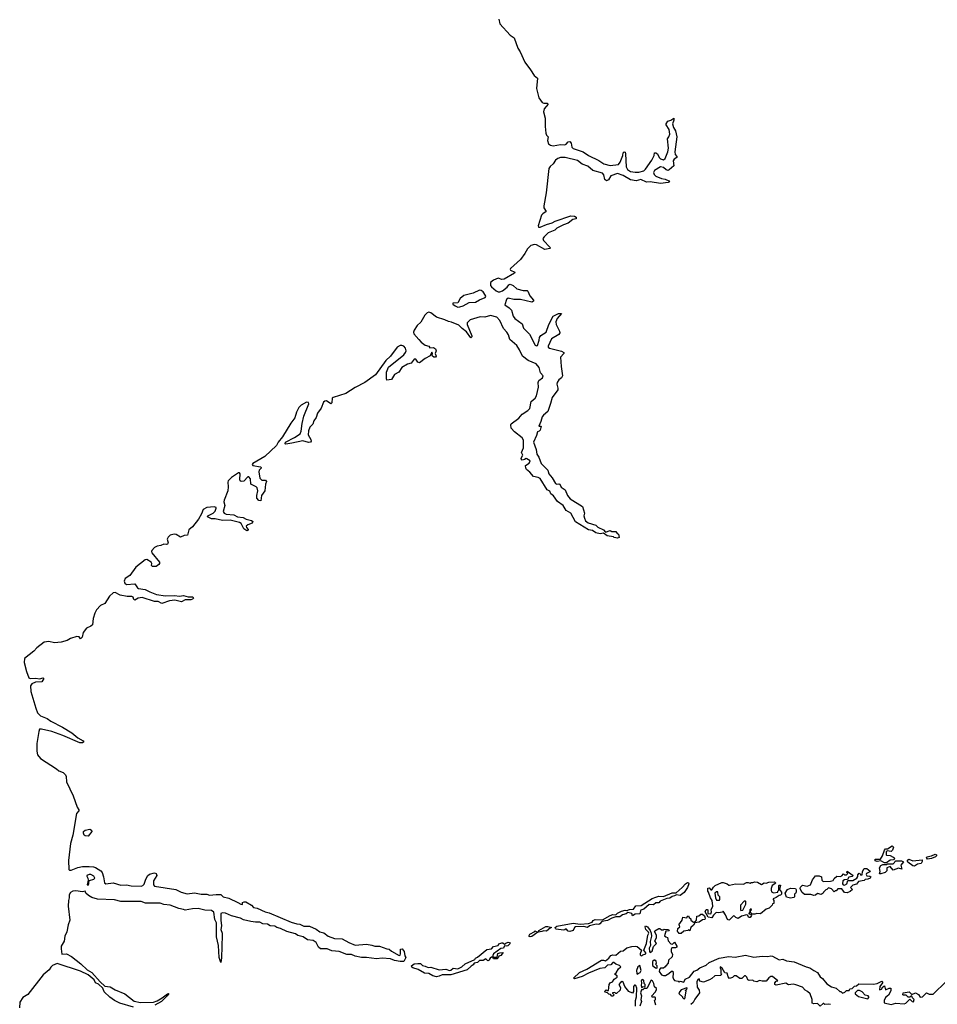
# Model space of a CAD drawing. Extents: x 2528705 to 2678277, y 911730 to 1023331.
# Tile 127 of 241: x 2566632 to 2576459, y 994913 to 1005461. Entities that reach past the tile are written whole.
import ezdxf

# ---------------------------------------------------------------- set-up
doc = ezdxf.new("R2010")
doc.units = 0

msp = doc.modelspace()

# ---------------------------------------------------------------- linework, layer by layer
at = {"layer": '0CON20XD'}
for points in [[(2571763, 1005465), (2571775, 1005415), (2571885, 1005295), (2571927, 1005265), (2571968, 1005155), (2571992, 1005115), (2572042, 1005005), (2572104, 1004924), (2572142, 1004862), (2572179, 1004835), (2572165, 1004725), (2572193, 1004623), (2572229, 1004575), (2572245, 1004568), (2572282, 1004565), (2572290, 1004555), (2572248, 1004505), (2572240, 1004475), (2572259, 1004405), (2572258, 1004315), (2572266, 1004246), (2572273, 1004225), (2572291, 1004205), (2572283, 1004165), (2572295, 1004130), (2572316, 1004115), (2572345, 1004109), (2572425, 1004123), (2572469, 1004121), (2572485, 1004127), (2572505, 1004152), (2572525, 1004155), (2572538, 1004138), (2572546, 1004095), (2572560, 1004080), (2572666, 1004046), (2572725, 1004005), (2572833, 1003953), (2572888, 1003918), (2572955, 1003897), (2573045, 1003911), (2573063, 1003935), (2573092, 1004005), (2573096, 1004035), (2573105, 1004046), (2573115, 1004040), (2573120, 1004025), (2573127, 1003885), (2573141, 1003855), (2573175, 1003835), (2573225, 1003827), (2573262, 1003828), (2573315, 1003840), (2573335, 1003860), (2573402, 1003955), (2573426, 1004005), (2573430, 1004035), (2573445, 1004036), (2573462, 1004025), (2573481, 1003985), (2573495, 1003970), (2573525, 1003961), (2573545, 1003973), (2573573, 1004045), (2573580, 1004085), (2573568, 1004185), (2573585, 1004206), (2573595, 1004235), (2573589, 1004285), (2573556, 1004335), (2573556, 1004345), (2573572, 1004375), (2573605, 1004386), (2573636, 1004406), (2573636, 1004386), (2573622, 1004345), (2573634, 1004305), (2573655, 1004270), (2573669, 1004205), (2573648, 1004045), (2573652, 1004015), (2573668, 1003995), (2573668, 1003985), (2573642, 1003968), (2573631, 1003949), (2573637, 1003895), (2573589, 1003851), (2573575, 1003845), (2573555, 1003853), (2573525, 1003878), (2573495, 1003884), (2573430, 1003845), (2573420, 1003825), (2573425, 1003803), (2573446, 1003785), (2573505, 1003758), (2573545, 1003753), (2573583, 1003735), (2573590, 1003725), (2573578, 1003715), (2573495, 1003707), (2573385, 1003722), (2573345, 1003719), (2573285, 1003747), (2573235, 1003736), (2573175, 1003744), (2573095, 1003791), (2573035, 1003812), (2572963, 1003787), (2572936, 1003744), (2572915, 1003735), (2572899, 1003749), (2572888, 1003798), (2572875, 1003815), (2572771, 1003845), (2572715, 1003892), (2572655, 1003912), (2572605, 1003954), (2572475, 1003983), (2572425, 1003986), (2572394, 1003975), (2572371, 1003955), (2572345, 1003915), (2572312, 1003888), (2572300, 1003865), (2572272, 1003605), (2572246, 1003465), (2572247, 1003445), (2572269, 1003405), (2572235, 1003382), (2572222, 1003365), (2572183, 1003253), (2572188, 1003238), (2572205, 1003237), (2572275, 1003268), (2572335, 1003283), (2572367, 1003303), (2572535, 1003358), (2572575, 1003357), (2572590, 1003345), (2572593, 1003327), (2572555, 1003321), (2572505, 1003280), (2572455, 1003263), (2572385, 1003226), (2572364, 1003206), (2572293, 1003177), (2572248, 1003135), (2572236, 1003115), (2572241, 1003095), (2572311, 1003025), (2572316, 1003015), (2572311, 1003009), (2572255, 1002999), (2572165, 1003050), (2572145, 1003052), (2572105, 1003042), (2572070, 1003005), (2572042, 1002955), (2571997, 1002893), (2571888, 1002795), (2571883, 1002785), (2571887, 1002777), (2571934, 1002755), (2571931, 1002745), (2571820, 1002680), (2571795, 1002678), (2571755, 1002693), (2571708, 1002672), (2571675, 1002645), (2571673, 1002615), (2571685, 1002598), (2571736, 1002555), (2571755, 1002546), (2571775, 1002545), (2571801, 1002555), (2571852, 1002595), (2571870, 1002620), (2571885, 1002627), (2571918, 1002615), (2571957, 1002577), (2572025, 1002559), (2572065, 1002559), (2572073, 1002553), (2572095, 1002501), (2572133, 1002455), (2572133, 1002445), (2572125, 1002437), (2572115, 1002434), (2571995, 1002465), (2571925, 1002463), (2571865, 1002479), (2571847, 1002465), (2571826, 1002405), (2571874, 1002374), (2571899, 1002349), (2571918, 1002285), (2571935, 1002258), (2572013, 1002203), (2572029, 1002155), (2572092, 1002092), (2572151, 1001975), (2572165, 1001967), (2572179, 1001971), (2572194, 1002026), (2572198, 1002055), (2572212, 1002078), (2572269, 1002115), (2572299, 1002195), (2572345, 1002283), (2572404, 1002314), (2572436, 1002315), (2572389, 1002261), (2572372, 1002225), (2572378, 1002195), (2572414, 1002125), (2572416, 1002105), (2572405, 1002089), (2572328, 1002042), (2572290, 1001965), (2572293, 1001953), (2572305, 1001942), (2572435, 1001911), (2572459, 1001895), (2572461, 1001885), (2572423, 1001845), (2572430, 1001745), (2572446, 1001644), (2572435, 1001624), (2572405, 1001602), (2572388, 1001575), (2572385, 1001555), (2572395, 1001515), (2572394, 1001496), (2572336, 1001415), (2572315, 1001348), (2572287, 1001263), (2572243, 1001225), (2572229, 1001205), (2572214, 1001156), (2572190, 1001105), (2572217, 1001107), (2572206, 1001065), (2572197, 1001053), (2572176, 1001044), (2572168, 1001005), (2572134, 1000935), (2572164, 1000855), (2572172, 1000805), (2572191, 1000775), (2572217, 1000705), (2572288, 1000635), (2572300, 1000595), (2572335, 1000554), (2572371, 1000491), (2572385, 1000484), (2572405, 1000489), (2572415, 1000484), (2572432, 1000452), (2572475, 1000425), (2572499, 1000365), (2572529, 1000329), (2572661, 1000245), (2572682, 1000175), (2572674, 1000145), (2572680, 1000120), (2572692, 1000092), (2572721, 1000071), (2572802, 1000045), (2572824, 1000024), (2572885, 999997), (2572905, 999972), (2572955, 999988), (2572975, 999977), (2573015, 999977), (2573030, 999955), (2573045, 999950), (2573052, 999915), (2573035, 999908), (2573000, 999915), (2572992, 999922), (2572925, 999932), (2572885, 999960), (2572847, 999953), (2572803, 999965), (2572765, 999988), (2572725, 999996), (2572585, 1000083), (2572533, 1000173), (2572485, 1000204), (2572454, 1000255), (2572390, 1000300), (2572350, 1000360), (2572321, 1000381), (2572309, 1000409), (2572281, 1000425), (2572205, 1000546), (2572185, 1000558), (2572135, 1000569), (2572095, 1000614), (2572061, 1000641), (2572052, 1000655), (2572048, 1000685), (2572089, 1000711), (2572098, 1000735), (2572064, 1000756), (2572055, 1000759), (2572039, 1000751), (2572015, 1000744), (2572002, 1000755), (2572002, 1000765), (2572022, 1000795), (2572007, 1000825), (2572029, 1000875), (2572029, 1000955), (2572013, 1000983), (2571932, 1001045), (2571897, 1001085), (2571891, 1001119), (2571897, 1001133), (2571978, 1001192), (2572015, 1001236), (2572075, 1001274), (2572096, 1001295), (2572109, 1001371), (2572151, 1001405), (2572165, 1001432), (2572187, 1001523), (2572186, 1001574), (2572192, 1001595), (2572231, 1001625), (2572239, 1001645), (2572209, 1001679), (2572196, 1001735), (2572162, 1001775), (2572079, 1001809), (2572016, 1001856), (2571985, 1001924), (2571955, 1001971), (2571881, 1002035), (2571866, 1002085), (2571849, 1002115), (2571813, 1002153), (2571775, 1002237), (2571742, 1002275), (2571675, 1002292), (2571615, 1002275), (2571565, 1002279), (2571455, 1002246), (2571426, 1002215), (2571423, 1002195), (2571473, 1002075), (2571475, 1002063), (2571465, 1002053), (2571417, 1002117), (2571371, 1002151), (2571335, 1002189), (2571255, 1002222), (2571225, 1002227), (2571185, 1002245), (2571095, 1002273), (2571035, 1002322), (2571015, 1002327), (2570995, 1002319), (2570970, 1002295), (2570929, 1002221), (2570890, 1002185), (2570856, 1002135), (2570849, 1002115), (2570854, 1002095), (2570907, 1002035), (2570931, 1002005), (2570975, 1001975), (2571012, 1001962), (2571026, 1001946), (2571065, 1001948), (2571086, 1001936), (2571093, 1001915), (2571081, 1001885), (2571092, 1001855), (2571085, 1001846), (2571066, 1001846), (2571053, 1001855), (2571049, 1001865), (2571052, 1001885), (2571045, 1001898), (2571029, 1001861), (2570975, 1001833), (2570915, 1001784), (2570895, 1001793), (2570875, 1001825), (2570855, 1001825), (2570825, 1001780), (2570785, 1001771), (2570723, 1001735), (2570694, 1001686), (2570645, 1001660), (2570615, 1001606), (2570565, 1001600), (2570560, 1001615), (2570561, 1001685), (2570582, 1001738), (2570745, 1001871), (2570765, 1001895), (2570772, 1001915), (2570765, 1001941), (2570745, 1001963), (2570725, 1001971), (2570705, 1001970), (2570675, 1001951), (2570602, 1001858)], [(2571325, 1002382), (2571345, 1002384), (2571380, 1002395), (2571445, 1002432), (2571515, 1002435), (2571555, 1002460), (2571616, 1002485), (2571624, 1002495), (2571622, 1002505), (2571596, 1002546), (2571575, 1002559), (2571555, 1002562), (2571490, 1002530), (2571390, 1002505), (2571348, 1002475), (2571325, 1002429), (2571270, 1002425), (2571272, 1002415), (2571295, 1002394), (2571325, 1002382)], [(2570602, 1001858), (2570555, 1001810), (2570442, 1001658), (2570327, 1001573), (2570225, 1001522), (2570125, 1001456), (2569988, 1001415), (2569978, 1001405), (2569975, 1001357), (2569965, 1001346), (2569917, 1001377), (2569900, 1001375), (2569885, 1001365), (2569861, 1001299), (2569822, 1001245), (2569809, 1001201), (2569781, 1001165), (2569771, 1001129), (2569741, 1001095), (2569725, 1001055), (2569722, 1001012), (2569750, 1000965), (2569753, 1000945), (2569747, 1000935), (2569725, 1000931), (2569665, 1000948), (2569545, 1000926), (2569482, 1000912), (2569476, 1000916), (2569480, 1000935), (2569575, 1000985), (2569635, 1001025), (2569646, 1001054), (2569656, 1001135), (2569676, 1001214), (2569730, 1001345), (2569725, 1001360), (2569705, 1001363), (2569645, 1001332), (2569623, 1001305), (2569596, 1001255), (2569578, 1001195), (2569535, 1001138), (2569447, 1000993), (2569399, 1000935), (2569381, 1000899), (2569257, 1000783), (2569128, 1000705), (2569122, 1000695), (2569129, 1000685), (2569211, 1000671), (2569218, 1000665), (2569217, 1000655), (2569197, 1000635), (2569193, 1000617), (2569205, 1000551), (2569225, 1000528), (2569265, 1000528), (2569276, 1000515), (2569266, 1000485), (2569257, 1000415), (2569222, 1000365), (2569213, 1000307), (2569195, 1000309), (2569172, 1000335), (2569172, 1000365), (2569182, 1000415), (2569177, 1000445), (2569165, 1000457), (2569108, 1000485), (2569103, 1000543), (2569087, 1000565), (2569075, 1000563), (2569031, 1000519), (2569005, 1000514), (2568995, 1000521), (2568990, 1000535), (2568995, 1000595), (2568986, 1000606), (2568975, 1000607), (2568901, 1000555), (2568865, 1000520), (2568860, 1000505), (2568865, 1000455), (2568860, 1000415), (2568821, 1000315), (2568818, 1000295), (2568830, 1000255), (2568812, 1000192), (2568821, 1000175), (2568842, 1000165), (2568925, 1000155), (2568965, 1000134), (2569025, 1000128), (2569059, 1000109), (2569114, 1000095), (2569128, 1000085), (2569122, 1000068), (2569075, 1000051), (2569059, 1000035), (2569062, 1000022), (2569079, 999999), (2569075, 999989), (2569065, 999984), (2569034, 1000005), (2569004, 1000064), (2568988, 1000075), (2568885, 1000098), (2568805, 1000097), (2568725, 1000115), (2568685, 1000115), (2568644, 1000134), (2568647, 1000145), (2568706, 1000174), (2568727, 1000195), (2568738, 1000228), (2568735, 1000236), (2568715, 1000243), (2568638, 1000235), (2568596, 1000215), (2568581, 1000169), (2568549, 1000111), (2568483, 1000027), (2568445, 999997), (2568430, 999940), (2568395, 999937), (2568355, 999919), (2568308, 999945), (2568288, 999948), (2568245, 999940), (2568221, 999919), (2568213, 999895), (2568221, 999855), (2568215, 999843), (2568205, 999838), (2568175, 999842), (2568145, 999829), (2568105, 999820), (2568077, 999805), (2568048, 999775), (2568044, 999764), (2568048, 999748), (2568130, 999650), (2568131, 999635), (2568124, 999625), (2568095, 999605), (2568054, 999604), (2568044, 999614), (2568046, 999635), (2568039, 999649), (2567995, 999677), (2567975, 999675), (2567875, 999595), (2567812, 999508), (2567763, 999475), (2567752, 999445), (2567757, 999425), (2567775, 999410), (2567865, 999417), (2567894, 999375), (2567905, 999367), (2567975, 999357), (2568025, 999331), (2568098, 999305), (2568195, 999290), (2568289, 999291), (2568345, 999286), (2568385, 999293), (2568435, 999279), (2568485, 999277), (2568494, 999265), (2568484, 999255), (2568465, 999247), (2568405, 999247), (2568365, 999224), (2568295, 999241), (2568235, 999236), (2568155, 999208), (2568115, 999229), (2568075, 999229), (2567945, 999271), (2567901, 999265), (2567865, 999241), (2567855, 999250), (2567846, 999275), (2567835, 999282), (2567785, 999281), (2567707, 999297), (2567655, 999324), (2567635, 999320), (2567595, 999285), (2567544, 999206), (2567498, 999185), (2567455, 999139), (2567436, 999105), (2567418, 999045), (2567412, 998978), (2567396, 998964), (2567349, 998941), (2567313, 998895), (2567300, 998845), (2567285, 998828), (2567270, 998850), (2567245, 998853), (2567175, 998831), (2567141, 998809), (2567076, 998794), (2567005, 998787), (2566945, 998800), (2566895, 998791), (2566815, 998732), (2566785, 998695), (2566685, 998618), (2566681, 998575), (2566705, 998477), (2566732, 998412), (2566745, 998403), (2566805, 998408), (2566845, 998399), (2566885, 998412), (2566891, 998405), (2566871, 998369), (2566800, 998365), (2566763, 998345), (2566749, 998325), (2566753, 998265), (2566805, 998085), (2566824, 998034), (2566855, 998004), (2566926, 997975), (2566965, 997945), (2567092, 997882), (2567191, 997821), (2567255, 997768), (2567312, 997735), (2567318, 997725), (2567305, 997713), (2567275, 997715), (2567095, 997794), (2566975, 997836), (2566865, 997862), (2566845, 997859), (2566836, 997834), (2566816, 997706), (2566815, 997625), (2566822, 997585), (2566855, 997546), (2567025, 997435), (2567053, 997415), (2567097, 997397), (2567123, 997373), (2567130, 997355), (2567135, 997295), (2567206, 997146), (2567248, 997025), (2567265, 996995), (2567266, 996985), (2567242, 996958), (2567201, 996725), (2567175, 996635), (2567154, 996455), (2567158, 996358), (2567165, 996349), (2567185, 996349), (2567255, 996379), (2567305, 996388), (2567375, 996391), (2567422, 996385), (2567445, 996378), (2567500, 996345), (2567515, 996325), (2567531, 996279), (2567540, 996215), (2567554, 996204), (2567635, 996214), (2567715, 996189), (2567775, 996193), (2567825, 996183), (2567935, 996179), (2567952, 996185), (2567965, 996199), (2567978, 996245), (2568002, 996288), (2568024, 996306), (2568075, 996323), (2568094, 996315), (2568101, 996295), (2568064, 996235), (2568064, 996195), (2568075, 996179), (2568305, 996143), (2568363, 996115), (2568425, 996096), (2568505, 996109), (2568575, 996094), (2568635, 996093), (2568665, 996083), (2568735, 996090), (2568785, 996088), (2568810, 996065), (2568872, 996052), (2568970, 996005), (2569000, 995985), (2569015, 995982), (2569020, 995985), (2569020, 996005), (2569035, 996012), (2569055, 996012), (2569116, 995976), (2569135, 995952), (2569175, 995942), (2569260, 995905), (2569304, 995894), (2569538, 995795), (2569600, 995775), (2569631, 995771), (2569675, 995751), (2569735, 995749), (2569808, 995718), (2569845, 995691), (2569888, 995678), (2569935, 995642), (2570005, 995620), (2570085, 995614), (2570158, 995575), (2570225, 995548), (2570345, 995557), (2570405, 995548), (2570435, 995536), (2570485, 995536), (2570565, 995507), (2570590, 995505), (2570615, 995482), (2570695, 995437), (2570705, 995441), (2570710, 995455), (2570711, 995505), (2570728, 995508), (2570748, 995478), (2570755, 995434), (2570767, 995415), (2570745, 995373), (2570705, 995371), (2570645, 995381), (2570605, 995401), (2570515, 995406), (2570455, 995401), (2570345, 995414), (2570294, 995414), (2570225, 995428), (2570185, 995446), (2570135, 995448), (2570055, 995478), (2569975, 995486), (2569925, 995509), (2569855, 995506), (2569831, 995525), (2569806, 995575), (2569776, 995596), (2569714, 995604), (2569667, 995635), (2569611, 995651), (2569585, 995667), (2569492, 995692), (2569425, 995727), (2569385, 995738), (2569365, 995752), (2569315, 995755), (2569285, 995771), (2569235, 995776), (2569205, 995793), (2569156, 995794), (2569109, 995799), (2569030, 995820), (2568996, 995836), (2568900, 995860), (2568835, 995889), (2568805, 995893), (2568788, 995885), (2568786, 995815), (2568795, 995755), (2568785, 995715), (2568801, 995675), (2568802, 995655), (2568795, 995410), (2568785, 995363), (2568767, 995415), (2568763, 995545), (2568740, 995635), (2568739, 995785), (2568722, 995822), (2568712, 995902), (2568688, 995918), (2568615, 995921), (2568545, 995938), (2568484, 995936), (2568405, 995922), (2568388, 995928), (2568335, 995939), (2568244, 995975), (2568175, 995981), (2568135, 995997), (2567978, 995998), (2567935, 996015), (2567715, 996014), (2567646, 996034), (2567465, 996038), (2567405, 996057), (2567369, 996079), (2567341, 996105), (2567335, 996127), (2567305, 996118), (2567235, 996130), (2567200, 996125), (2567175, 996112), (2567161, 996085), (2567163, 996055), (2567154, 996025), (2567150, 995965), (2567171, 995815), (2567152, 995765), (2567139, 995691), (2567117, 995645), (2567110, 995590), (2567078, 995535), (2567076, 995506), (2567082, 995452), (2567135, 995454), (2567186, 995425), (2567288, 995348), (2567355, 995284), (2567405, 995255), (2567494, 995154), (2567545, 995109), (2567600, 995100), (2567655, 995067), (2567757, 995027), (2567858, 994948), (2567925, 994934), (2568065, 994938), (2568105, 994950), (2568158, 994982), (2568215, 995027), (2568230, 995030), (2568212, 995005), (2568151, 994945), (2568078, 994905)], [(2567365, 996714), (2567335, 996717), (2567324, 996724), (2567314, 996745), (2567314, 996765), (2567332, 996778), (2567385, 996790), (2567400, 996780), (2567404, 996765), (2567365, 996714)], [(2575915, 996430), (2575895, 996430), (2575855, 996452), (2575814, 996444), (2575795, 996450), (2575793, 996467), (2575850, 996470), (2575872, 996505), (2575892, 996565), (2575905, 996578), (2575925, 996580), (2575975, 996610), (2575990, 996595), (2575980, 996565), (2575965, 996552), (2575922, 996558), (2575910, 996545), (2575910, 996515), (2575915, 996510), (2575955, 996508), (2575985, 996490), (2575995, 996490), (2576000, 996475), (2575988, 996462), (2575953, 996457), (2575915, 996430)], [(2576355, 996467), (2576343, 996485), (2576348, 996495), (2576395, 996503), (2576435, 996522), (2576450, 996515), (2576450, 996505), (2576440, 996495), (2576395, 996474), (2576355, 996467)], [(2575845, 996310), (2575840, 996315), (2575848, 996335), (2575840, 996375), (2575855, 996400), (2575875, 996410), (2575915, 996410), (2575925, 996420), (2575985, 996420), (2576015, 996450), (2576075, 996450), (2576098, 996438), (2576070, 996405), (2576078, 996362), (2576045, 996372), (2575985, 996350), (2575955, 996390), (2575920, 996375), (2575920, 996345), (2575900, 996325), (2575855, 996312), (2575845, 996310)], [(2576215, 996392), (2576195, 996397), (2576142, 996435), (2576138, 996445), (2576141, 996459), (2576155, 996467), (2576195, 996452), (2576295, 996460), (2576297, 996445), (2576287, 996423), (2576245, 996413), (2576215, 996392)], [(2567365, 996188), (2567373, 996205), (2567372, 996228), (2567380, 996240), (2567428, 996255), (2567436, 996265), (2567427, 996287), (2567395, 996304), (2567375, 996304), (2567353, 996295), (2567351, 996285), (2567362, 996265), (2567365, 996245), (2567356, 996195), (2567365, 996188)], [(2575135, 996080), (2575105, 996090), (2575035, 996088), (2575008, 996115), (2574990, 996155), (2574995, 996170), (2575015, 996190), (2575065, 996178), (2575100, 996195), (2575122, 996248), (2575155, 996290), (2575195, 996288), (2575218, 996278), (2575224, 996244), (2575235, 996228), (2575315, 996232), (2575345, 996240), (2575355, 996260), (2575383, 996287), (2575417, 996283), (2575435, 996290), (2575455, 996310), (2575465, 996300), (2575488, 996302), (2575500, 996315), (2575490, 996325), (2575495, 996340), (2575558, 996295), (2575547, 996283), (2575513, 996277), (2575498, 996252), (2575465, 996248), (2575448, 996235), (2575443, 996203), (2575452, 996192), (2575465, 996190), (2575490, 996205), (2575502, 996238), (2575555, 996240), (2575597, 996263), (2575607, 996283), (2575608, 996302), (2575623, 996317), (2575630, 996315), (2575635, 996300), (2575655, 996300), (2575658, 996335), (2575675, 996368), (2575705, 996368), (2575740, 996340), (2575737, 996333), (2575702, 996315), (2575698, 996305), (2575705, 996288), (2575737, 996287), (2575748, 996278), (2575740, 996265), (2575716, 996254), (2575688, 996252), (2575675, 996240), (2575615, 996230), (2575595, 996202), (2575555, 996190), (2575530, 996165), (2575550, 996145), (2575525, 996122), (2575495, 996108), (2575465, 996110), (2575435, 996150), (2575395, 996150), (2575375, 996130), (2575365, 996130), (2575355, 996120), (2575325, 996150), (2575295, 996160), (2575277, 996143), (2575265, 996140), (2575240, 996115), (2575236, 996104), (2575215, 996090), (2575175, 996100), (2575155, 996082), (2575135, 996080)], [(2572525, 995694), (2572505, 995696), (2572485, 995723), (2572469, 995711), (2572455, 995709), (2572378, 995718), (2572369, 995725), (2572368, 995735), (2572385, 995749), (2572559, 995781), (2572635, 995771), (2572725, 995778), (2572763, 995795), (2572775, 995811), (2572795, 995823), (2572875, 995820), (2572955, 995866), (2572985, 995874), (2573015, 995871), (2573035, 995889), (2573078, 995912), (2573115, 995921), (2573135, 995917), (2573161, 995929), (2573205, 995934), (2573232, 995968), (2573287, 995973), (2573404, 996046), (2573445, 996062), (2573475, 996071), (2573525, 996069), (2573621, 996109), (2573662, 996108), (2573727, 996163), (2573763, 996205), (2573785, 996219), (2573795, 996216), (2573799, 996205), (2573784, 996165), (2573748, 996112), (2573705, 996079), (2573665, 996087), (2573645, 996074), (2573621, 996069), (2573595, 996051), (2573563, 996047), (2573492, 996018), (2573475, 996000), (2573445, 995999), (2573420, 995980), (2573375, 995983), (2573316, 995934), (2573285, 995923), (2573279, 995915), (2573275, 995884), (2573225, 995880), (2573193, 995863), (2573188, 995888), (2573145, 995898), (2573127, 995883), (2573089, 995871), (2573060, 995850), (2573015, 995849), (2572973, 995837), (2572928, 995812), (2572865, 995800), (2572846, 995774), (2572835, 995769), (2572805, 995771), (2572736, 995754), (2572712, 995738), (2572675, 995746), (2572585, 995742), (2572574, 995736), (2572561, 995705), (2572525, 995694)], [(2574225, 995814), (2574212, 995822), (2574192, 995872), (2574165, 995910), (2574158, 995902), (2574115, 995892), (2574092, 995898), (2574061, 995869), (2574045, 995840), (2574005, 995848), (2573972, 995905), (2573985, 995930), (2573995, 995930), (2574000, 995925), (2574000, 995885), (2574035, 995882), (2574042, 995905), (2574038, 995925), (2574056, 995964), (2574047, 996027), (2574030, 996055), (2574010, 996115), (2574000, 996125), (2574002, 996158), (2574015, 996162), (2574035, 996140), (2574045, 996140), (2574061, 996169), (2574080, 996185), (2574151, 996219), (2574165, 996220), (2574210, 996205), (2574225, 996190), (2574235, 996190), (2574297, 996203), (2574385, 996200), (2574415, 996217), (2574435, 996218), (2574455, 996210), (2574465, 996218), (2574485, 996217), (2574505, 996226), (2574535, 996223), (2574575, 996198), (2574604, 996216), (2574625, 996210), (2574655, 996222), (2574715, 996227), (2574728, 996212), (2574690, 996185), (2574678, 996155), (2574678, 996135), (2574685, 996120), (2574705, 996108), (2574750, 996115), (2574750, 996125), (2574760, 996135), (2574760, 996185), (2574765, 996190), (2574778, 996188), (2574770, 996145), (2574790, 996115), (2574790, 996095), (2574778, 996082), (2574765, 996080), (2574732, 996058), (2574700, 996045), (2574700, 996035), (2574710, 996025), (2574710, 995995), (2574695, 995990), (2574690, 995975), (2574660, 995945), (2574625, 995932), (2574566, 995884), (2574525, 995887), (2574505, 995880), (2574475, 995880), (2574462, 995892), (2574460, 995915), (2574470, 995925), (2574465, 995940), (2574450, 995925), (2574450, 995905), (2574442, 995888), (2574442, 995882), (2574458, 995878), (2574470, 995865), (2574455, 995843), (2574442, 995842), (2574428, 995868), (2574415, 995872), (2574363, 995857), (2574325, 995833), (2574300, 995845), (2574288, 995858), (2574275, 995860), (2574235, 995818), (2574225, 995814)], [(2574125, 996030), (2574130, 996035), (2574130, 996065), (2574113, 996083), (2574107, 996117), (2574093, 996117), (2574078, 996105), (2574083, 996053), (2574095, 996030), (2574125, 996030)], [(2574885, 996052), (2574845, 996060), (2574830, 996105), (2574855, 996142), (2574885, 996158), (2574940, 996155), (2574948, 996138), (2574946, 996114), (2574940, 996100), (2574930, 996095), (2574930, 996065), (2574922, 996058), (2574885, 996052)], [(2574355, 995920), (2574375, 995922), (2574408, 995985), (2574410, 996015), (2574405, 996020), (2574392, 996018), (2574350, 995975), (2574350, 995925), (2574355, 995920)], [(2573715, 995673), (2573695, 995673), (2573682, 995685), (2573678, 995695), (2573680, 995725), (2573700, 995745), (2573698, 995758), (2573690, 995765), (2573726, 995814), (2573732, 995848), (2573775, 995840), (2573782, 995858), (2573795, 995860), (2573800, 995845), (2573818, 995828), (2573820, 995815), (2573848, 995792), (2573868, 995802), (2573880, 995815), (2573882, 995858), (2573905, 995860), (2573925, 995880), (2573945, 995880), (2573965, 995860), (2573972, 995835), (2573968, 995822), (2573945, 995818), (2573907, 995793), (2573862, 995788), (2573849, 995761), (2573818, 995735), (2573808, 995702), (2573795, 995710), (2573787, 995703), (2573745, 995697), (2573715, 995673)], [(2572188, 995688), (2572191, 995705), (2572265, 995746), (2572288, 995748), (2572330, 995735), (2572315, 995732), (2572275, 995698), (2572245, 995701), (2572225, 995692), (2572188, 995688)], [(2573226, 994895), (2573227, 994953), (2573239, 994995), (2573240, 995085), (2573230, 995115), (2573225, 995120), (2573215, 995118), (2573207, 995103), (2573205, 995050), (2573195, 995032), (2573155, 995050), (2573113, 995103), (2573095, 995150), (2573085, 995157), (2573065, 995148), (2573050, 995125), (2573068, 995095), (2573062, 995065), (2573025, 995030), (2573015, 995030), (2573005, 995040), (2572982, 995038), (2572982, 995032), (2573000, 995015), (2572985, 995000), (2572975, 995000), (2572958, 995018), (2572942, 995022), (2572928, 995038), (2572902, 995042), (2572900, 995055), (2572913, 995067), (2572925, 995060), (2572938, 995062), (2572946, 995124), (2572957, 995143), (2572980, 995155), (2572997, 995183), (2573032, 995205), (2573029, 995219), (2573002, 995235), (2573020, 995250), (2573045, 995292), (2573070, 995315), (2573055, 995330), (2573015, 995342), (2572995, 995360), (2572985, 995360), (2572962, 995338), (2572928, 995332), (2572897, 995303), (2572845, 995297), (2572725, 995247), (2572655, 995210), (2572575, 995188), (2572562, 995195), (2572628, 995255), (2572705, 995290), (2572864, 995386), (2572885, 995388), (2572905, 995380), (2572943, 995407), (2572963, 995437), (2572985, 995442), (2573015, 995440), (2573065, 995482), (2573095, 995488), (2573135, 995518), (2573187, 995533), (2573225, 995537), (2573245, 995532), (2573292, 995495), (2573277, 995455), (2573277, 995445), (2573285, 995437), (2573295, 995432), (2573306, 995444), (2573336, 995455), (2573336, 995465), (2573316, 995495), (2573346, 995564), (2573360, 995655), (2573369, 995675), (2573366, 995685), (2573338, 995715), (2573329, 995745), (2573335, 995754), (2573355, 995744), (2573384, 995705), (2573396, 995676), (2573398, 995645), (2573384, 995586), (2573386, 995544), (2573372, 995515), (2573378, 995478), (2573385, 995470), (2573407, 995483), (2573419, 995531), (2573452, 995565), (2573434, 995595), (2573452, 995625), (2573450, 995655), (2573432, 995692), (2573435, 995702), (2573476, 995726), (2573486, 995726), (2573505, 995710), (2573525, 995710), (2573535, 995718), (2573580, 995715), (2573588, 995702), (2573552, 995698), (2573538, 995648), (2573550, 995635), (2573569, 995629), (2573578, 995595), (2573605, 995562), (2573622, 995558), (2573645, 995580), (2573670, 995535), (2573670, 995525), (2573655, 995518), (2573615, 995520), (2573608, 995505), (2573610, 995475), (2573622, 995452), (2573618, 995422), (2573580, 995385), (2573577, 995353), (2573550, 995325), (2573546, 995314), (2573525, 995300), (2573495, 995300), (2573483, 995287), (2573480, 995265), (2573505, 995230), (2573525, 995222), (2573547, 995223), (2573585, 995242), (2573613, 995267), (2573625, 995268), (2573632, 995245), (2573628, 995205), (2573633, 995183), (2573645, 995170), (2573685, 995160), (2573695, 995150), (2573705, 995160), (2573745, 995152), (2573758, 995182), (2573805, 995206), (2573855, 995269), (2573885, 995280), (2573916, 995304), (2573985, 995331), (2574015, 995361), (2574123, 995407), (2574225, 995424), (2574295, 995420), (2574405, 995439), (2574495, 995418), (2574585, 995429), (2574645, 995424), (2574675, 995433), (2574695, 995429), (2574765, 995391), (2574805, 995396), (2574845, 995380), (2574925, 995368), (2575054, 995314), (2575095, 995304), (2575135, 995274), (2575176, 995256), (2575205, 995207), (2575230, 995190), (2575275, 995133), (2575325, 995100), (2575377, 995087), (2575415, 995050), (2575425, 995050), (2575443, 995033), (2575470, 995045), (2575485, 995060), (2575515, 995060), (2575522, 995078), (2575548, 995082), (2575572, 995108), (2575595, 995110), (2575618, 995132), (2575775, 995130), (2575815, 995138), (2575865, 995160), (2575872, 995155), (2575872, 995145), (2575844, 995106), (2575840, 995070), (2575860, 995075), (2575875, 995100), (2575895, 995110), (2575905, 995070), (2575945, 995088), (2575960, 995085), (2575962, 995075), (2575962, 995058), (2575935, 995010), (2575904, 994986), (2575888, 994955), (2575891, 994931), (2575965, 994912), (2576016, 994924), (2576105, 994920), (2576120, 994925), (2576165, 994970), (2576190, 994945), (2576205, 994940), (2576210, 994965), (2576192, 994982), (2576185, 995000), (2576175, 995000), (2576165, 994990), (2576145, 994990), (2576125, 995010), (2576095, 995010), (2576090, 995015), (2576093, 995037), (2576156, 995046), (2576185, 995020), (2576227, 995037), (2576258, 995018), (2576275, 994990), (2576300, 994995), (2576344, 995036), (2576371, 995021), (2576415, 995022), (2576552, 995158)], [(2572098, 995638), (2572083, 995645), (2572096, 995665), (2572150, 995695), (2572150, 995700), (2572180, 995685), (2572115, 995640), (2572098, 995638)], [(2571095, 995208), (2571055, 995219), (2571015, 995244), (2570966, 995246), (2570898, 995285), (2570843, 995303), (2570831, 995311), (2570828, 995325), (2570855, 995346), (2570895, 995352), (2570925, 995350), (2570945, 995330), (2570975, 995323), (2571005, 995308), (2571035, 995312), (2571124, 995284), (2571195, 995289), (2571236, 995274), (2571251, 995279), (2571275, 995300), (2571325, 995294), (2571366, 995314), (2571403, 995347), (2571505, 995392), (2571514, 995406), (2571535, 995418), (2571635, 995502), (2571684, 995506), (2571705, 995532), (2571755, 995543), (2571765, 995560), (2571795, 995572), (2571805, 995572), (2571825, 995558), (2571840, 995570), (2571865, 995578), (2571877, 995575), (2571884, 995565), (2571860, 995539), (2571845, 995536), (2571825, 995540), (2571814, 995516), (2571785, 995510), (2571708, 995455), (2571698, 995435), (2571700, 995420), (2571685, 995420), (2571672, 995408), (2571662, 995398), (2571658, 995382), (2571645, 995380), (2571625, 995400), (2571596, 995384), (2571556, 995384), (2571535, 995360), (2571500, 995355), (2571490, 995335), (2571467, 995323), (2571425, 995281), (2571249, 995231), (2571155, 995228), (2571125, 995214), (2571095, 995208)], [(2571705, 995400), (2571700, 995420), (2571745, 995420), (2571754, 995456), (2571774, 995466), (2571810, 995470), (2571785, 995438), (2571762, 995428), (2571755, 995410), (2571745, 995402), (2571705, 995400)], [(2567852, 994882), (2567705, 994927), (2567646, 994956), (2567599, 994989), (2567538, 995048), (2567521, 995085), (2567475, 995128), (2567445, 995145), (2567431, 995175), (2567365, 995229), (2567285, 995268), (2567035, 995352), (2566985, 995330), (2566965, 995311), (2566948, 995282), (2566885, 995229), (2566721, 995019), (2566665, 994986), (2566634, 994935), (2566632, 994875)], [(2573245, 995238), (2573255, 995244), (2573277, 995255), (2573286, 995274), (2573275, 995330), (2573252, 995315), (2573237, 995275), (2573242, 995242), (2573245, 995238)], [(2573455, 995302), (2573460, 995305), (2573460, 995325), (2573440, 995345), (2573450, 995355), (2573447, 995377), (2573435, 995388), (2573425, 995388), (2573408, 995372), (2573408, 995335), (2573414, 995324), (2573440, 995305), (2573455, 995302)], [(2575315, 994911), (2575294, 994916), (2575255, 994913), (2575245, 994922), (2575235, 994922), (2575205, 994892), (2575175, 994922), (2575135, 994918), (2575120, 994925), (2575120, 994965), (2575098, 995025), (2575070, 995050), (2575045, 995064), (2575016, 995096), (2574945, 995122), (2574915, 995128), (2574865, 995122), (2574835, 995140), (2574735, 995118), (2574720, 995125), (2574718, 995142), (2574735, 995160), (2574750, 995165), (2574695, 995210), (2574675, 995210), (2574655, 995198), (2574625, 995162), (2574585, 995160), (2574555, 995168), (2574525, 995153), (2574495, 995160), (2574482, 995172), (2574445, 995168), (2574430, 995175), (2574420, 995205), (2574405, 995220), (2574395, 995220), (2574365, 995190), (2574345, 995190), (2574305, 995220), (2574283, 995217), (2574265, 995200), (2574235, 995190), (2574218, 995208), (2574208, 995248), (2574182, 995252), (2574155, 995300), (2574135, 995316), (2574132, 995305), (2574142, 995285), (2574142, 995242), (2574150, 995235), (2574138, 995222), (2574075, 995220), (2574045, 995190), (2574020, 995175), (2573955, 995150), (2573915, 995160), (2573908, 995188), (2573895, 995180), (2573882, 995155), (2573887, 995097), (2573910, 995065), (2573912, 995035), (2573862, 994968), (2573846, 994934), (2573819, 994911)], [(2573446, 994906), (2573430, 994955), (2573440, 994965), (2573440, 994985), (2573435, 994990), (2573405, 994990), (2573402, 995005), (2573438, 995045), (2573452, 995068), (2573452, 995082), (2573430, 995100), (2573422, 995135), (2573408, 995165), (2573395, 995172), (2573348, 995082), (2573318, 995082), (2573305, 995070), (2573292, 995068), (2573280, 995035), (2573290, 995005), (2573284, 994965), (2573292, 994945), (2573272, 994895)], [(2573295, 995090), (2573305, 995100), (2573330, 995105), (2573330, 995125), (2573318, 995138), (2573317, 995167), (2573305, 995178), (2573295, 995177), (2573288, 995165), (2573292, 995145), (2573288, 995115), (2573295, 995090)], [(2573755, 994972), (2573770, 995055), (2573760, 995065), (2573778, 995072), (2573780, 995085), (2573775, 995090), (2573715, 995068), (2573690, 995035), (2573694, 995024), (2573730, 994995), (2573730, 994985), (2573740, 994975), (2573755, 994972)], [(2575715, 994973), (2575727, 994985), (2575727, 994995), (2575718, 995005), (2575685, 995010), (2575655, 995048), (2575625, 995062), (2575605, 995060), (2575580, 995035), (2575580, 995025), (2575615, 994998), (2575715, 994973)]]:
    msp.add_lwpolyline(points, dxfattribs=at)

doc.saveas('drawing.dxf')
